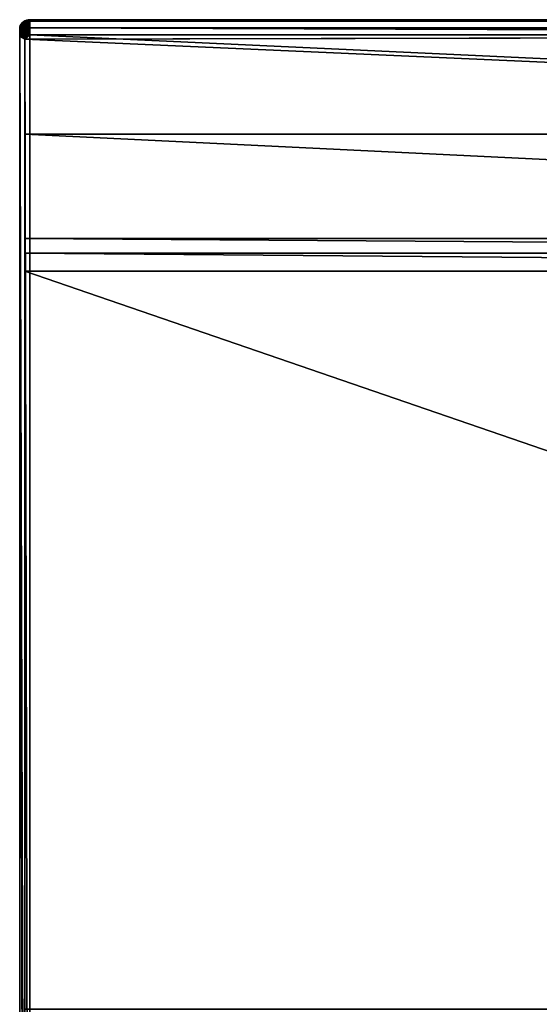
# Model space of a CAD drawing. Extents: x 4 to 899, y 7 to 454.
# Tile 24 of 256: x 4 to 106, y 262 to 454. Entities that reach past the tile are written whole.
import ezdxf

# ---------------------------------------------------------------- set-up
doc = ezdxf.new("R2010")
doc.units = 0

msp = doc.modelspace()

# ---------------------------------------------------------------- linework, layer by layer
for points in [[(4.942894, 451.312714, 159.027344), (4.942894, 452.902496, 161.571487), (5.189419, 453.111542, 161.440842)], [(4.942894, 451.312714, 159.027344), (5.189419, 453.111542, 161.440842), (5.189419, 451.52179, 158.896698)], [(5.832195, 452.991821, 162.694839), (5.189419, 453.111542, 161.440842), (4.942894, 452.902496, 161.571487)], [(5.189419, 451.52179, 158.896698), (5.189419, 453.111542, 161.440842), (5.474985, 453.281128, 161.334885)], [(5.189419, 451.52179, 158.896698), (5.474985, 453.281128, 161.334885), (5.474985, 451.691376, 158.790741)], [(5.974978, 453.07663, 162.641846), (5.474985, 453.281128, 161.334885), (5.189419, 453.111542, 161.440842)], [(5.974978, 453.07663, 162.641846), (5.189419, 453.111542, 161.440842), (5.832195, 452.991821, 162.694839)], [(5.474985, 451.691376, 158.790741), (5.474985, 453.281128, 161.334885), (5.790949, 453.406067, 161.256821)], [(5.474985, 451.691376, 158.790741), (5.790949, 453.406067, 161.256821), (5.790949, 451.816315, 158.712677)], [(6.13296, 453.139099, 162.602814), (5.790949, 453.406067, 161.256821), (5.474985, 453.281128, 161.334885)], [(6.13296, 453.139099, 162.602814), (5.474985, 453.281128, 161.334885), (5.974978, 453.07663, 162.641846)], [(6.475002, 9.661072, 439.718628), (6.475001, 453.190216, 162.570862), (5.474985, 452.342194, 163.100769)], [(5.474985, 452.342194, 163.100769), (6.475001, 453.190216, 162.570862), (6.301343, 453.177338, 162.578918)], [(5.474985, 452.342194, 163.100769), (6.301343, 453.177338, 162.578918), (5.490184, 452.489441, 163.008759)], [(5.490184, 452.489441, 163.008759), (6.301343, 453.177338, 162.578918), (6.13296, 453.139099, 162.602814)], [(5.490184, 452.489441, 163.008759), (6.13296, 453.139099, 162.602814), (5.974978, 453.07663, 162.641846)], [(5.974978, 453.07663, 162.641846), (5.832195, 452.991821, 162.694839), (5.490184, 452.489441, 163.008759)], [(5.790949, 451.816315, 158.712677), (5.790949, 453.406067, 161.256821), (6.127685, 453.482605, 161.209)], [(5.790949, 451.816315, 158.712677), (6.127685, 453.482605, 161.209), (6.127685, 451.892822, 158.664856)], [(6.301343, 453.177338, 162.578918), (6.127685, 453.482605, 161.209), (5.790949, 453.406067, 161.256821)], [(6.301343, 453.177338, 162.578918), (5.790949, 453.406067, 161.256821), (6.13296, 453.139099, 162.602814)], [(6.127685, 451.892822, 158.664856), (6.127685, 453.482605, 161.209), (6.475001, 453.508362, 161.192886)], [(6.127685, 451.892822, 158.664856), (6.475001, 453.508362, 161.192886), (6.475001, 451.91861, 158.648743)], [(6.475001, 453.190216, 162.570862), (6.475001, 453.508362, 161.192886), (6.127685, 453.482605, 161.209)], [(6.475001, 453.190216, 162.570862), (6.127685, 453.482605, 161.209), (6.301343, 453.177338, 162.578918)], [(6.475001, 451.91861, 158.648743), (6.475001, 453.508362, 161.192886), (897.474976, 451.91861, 158.648743)], [(897.474976, 451.91861, 158.648743), (6.475001, 453.508362, 161.192886), (897.474976, 453.508362, 161.192886)], [(6.475001, 453.508362, 161.192886), (6.475001, 453.190216, 162.570862), (897.474976, 453.508362, 161.192886)], [(897.474976, 453.508362, 161.192886), (6.475001, 453.190216, 162.570862), (897.474976, 453.190216, 162.570862)], [(6.475002, 9.661072, 439.718628), (897.474976, 453.190216, 162.570862), (6.475001, 453.190216, 162.570862)], [(897.474976, 9.661072, 439.718628), (897.474976, 453.190216, 162.570862), (6.475002, 9.661072, 439.718628)], [(5.490184, 452.489441, 163.008759), (4.505366, 452.106781, 162.068695), (4.474998, 451.812256, 162.252731)], [(5.490184, 452.489441, 163.008759), (4.474998, 451.812256, 162.252731), (5.474985, 452.342194, 163.100769)], [(4.474998, 451.812256, 162.252731), (5.474985, 10.509121, 439.188721), (5.474985, 452.342194, 163.100769)], [(4.474998, 450.222504, 159.708588), (4.474998, 451.812256, 162.252731), (4.505366, 452.106781, 162.068695)], [(4.474998, 450.222504, 159.708588), (4.505366, 452.106781, 162.068695), (4.505366, 450.517029, 159.524551)], [(4.474998, 450.222504, 159.708588), (4.474998, 9.979202, 438.340668), (4.474998, 451.812256, 162.252731)], [(4.474998, 9.979202, 438.340668), (5.474985, 10.509121, 439.188721), (4.474998, 451.812256, 162.252731)], [(5.535305, 452.632233, 162.91954), (4.595607, 452.392365, 161.890244), (4.505366, 452.106781, 162.068695)], [(5.535305, 452.632233, 162.91954), (4.505366, 452.106781, 162.068695), (5.490184, 452.489441, 163.008759)], [(4.505366, 450.517029, 159.524551), (4.505366, 452.106781, 162.068695), (4.595607, 452.392365, 161.890244)], [(4.505366, 450.517029, 159.524551), (4.595607, 452.392365, 161.890244), (4.595607, 450.802612, 159.3461)], [(5.608976, 452.766205, 162.835815), (4.74295, 452.660309, 161.722809), (4.595607, 452.392365, 161.890244)], [(5.608976, 452.766205, 162.835815), (4.595607, 452.392365, 161.890244), (5.535305, 452.632233, 162.91954)], [(4.595607, 450.802612, 159.3461), (4.595607, 452.392365, 161.890244), (4.74295, 452.660309, 161.722809)], [(4.595607, 450.802612, 159.3461), (4.74295, 452.660309, 161.722809), (4.74295, 451.070557, 159.178665)], [(4.74295, 451.070557, 159.178665), (4.74295, 452.660309, 161.722809), (4.942894, 452.902496, 161.571487)], [(4.74295, 451.070557, 159.178665), (4.942894, 452.902496, 161.571487), (4.942894, 451.312714, 159.027344)], [(5.708933, 452.887299, 162.760162), (4.942894, 452.902496, 161.571487), (4.74295, 452.660309, 161.722809)], [(5.708933, 452.887299, 162.760162), (4.74295, 452.660309, 161.722809), (5.608976, 452.766205, 162.835815)], [(5.608976, 450.116608, 158.595581), (4.74295, 451.070557, 159.178665), (4.942894, 451.312714, 159.027344)], [(5.832195, 452.991821, 162.694839), (4.942894, 452.902496, 161.571487), (5.708933, 452.887299, 162.760162)], [(5.708933, 450.237701, 158.519913), (4.942894, 451.312714, 159.027344), (5.189419, 451.52179, 158.896698)], [(5.608976, 450.116608, 158.595581), (4.942894, 451.312714, 159.027344), (5.708933, 450.237701, 158.519913)], [(5.832195, 450.342224, 158.45459), (5.189419, 451.52179, 158.896698), (5.474985, 451.691376, 158.790741)], [(5.708933, 450.237701, 158.519913), (5.189419, 451.52179, 158.896698), (5.832195, 450.342224, 158.45459)], [(5.474985, 452.342194, 163.100769), (5.474985, 10.509121, 439.188721), (6.475002, 9.661072, 439.718628)], [(5.974978, 450.427032, 158.401611), (5.474985, 451.691376, 158.790741), (5.790949, 451.816315, 158.712677)], [(5.832195, 450.342224, 158.45459), (5.474985, 451.691376, 158.790741), (5.974978, 450.427032, 158.401611)], [(5.832195, 452.991821, 162.694839), (5.708933, 452.887299, 162.760162), (5.490184, 452.489441, 163.008759)], [(5.490184, 452.489441, 163.008759), (5.708933, 452.887299, 162.760162), (5.608976, 452.766205, 162.835815)], [(5.490184, 452.489441, 163.008759), (5.608976, 452.766205, 162.835815), (5.535305, 452.632233, 162.91954)], [(6.13296, 450.489502, 158.362564), (5.790949, 451.816315, 158.712677), (6.127685, 451.892822, 158.664856)], [(5.974978, 450.427032, 158.401611), (5.790949, 451.816315, 158.712677), (6.13296, 450.489502, 158.362564)], [(6.301343, 450.52774, 158.338669), (6.127685, 451.892822, 158.664856), (6.475001, 451.91861, 158.648743)], [(6.13296, 450.489502, 158.362564), (6.127685, 451.892822, 158.664856), (6.301343, 450.52774, 158.338669)], [(6.301343, 450.52774, 158.338669), (6.475001, 451.91861, 158.648743), (6.475001, 450.540619, 158.330627)], [(897.474976, 451.91861, 158.648743), (452.575165, 450.540619, 158.330627), (6.475001, 451.91861, 158.648743)], [(6.475001, 451.91861, 158.648743), (452.575165, 450.540619, 158.330627), (451.374786, 450.540619, 158.330627)], [(6.475001, 451.91861, 158.648743), (451.374786, 450.540619, 158.330627), (450.675262, 450.540619, 158.330627)], [(450.675262, 450.540619, 158.330627), (449.856537, 450.540619, 158.330627), (6.475001, 451.91861, 158.648743)], [(6.475001, 451.91861, 158.648743), (449.856537, 450.540619, 158.330627), (443.475159, 450.540619, 158.330627)], [(6.475001, 451.91861, 158.648743), (443.475159, 450.540619, 158.330627), (438.0289, 450.540619, 158.330627)], [(438.0289, 450.540619, 158.330627), (434.931915, 450.540619, 158.330627), (6.475001, 451.91861, 158.648743)], [(6.475001, 451.91861, 158.648743), (434.931915, 450.540619, 158.330627), (433.948273, 450.540619, 158.330627)], [(6.475001, 451.91861, 158.648743), (433.948273, 450.540619, 158.330627), (431.751831, 450.540619, 158.330627)], [(431.751831, 450.540619, 158.330627), (426.305756, 450.540619, 158.330627), (6.475001, 451.91861, 158.648743)], [(6.475001, 451.91861, 158.648743), (426.305756, 450.540619, 158.330627), (408.348175, 450.540619, 158.330627)], [(6.475001, 451.91861, 158.648743), (408.348175, 450.540619, 158.330627), (393.601807, 450.540619, 158.330627)], [(393.601807, 450.540619, 158.330627), (386.015472, 450.540619, 158.330627), (6.475001, 451.91861, 158.648743)], [(6.475001, 451.91861, 158.648743), (386.015472, 450.540619, 158.330627), (384.901581, 450.540619, 158.330627)], [(6.475001, 451.91861, 158.648743), (384.901581, 450.540619, 158.330627), (383.047363, 450.540619, 158.330627)], [(383.047363, 450.540619, 158.330627), (381.93399, 450.540619, 158.330627), (6.475001, 451.91861, 158.648743)], [(6.475001, 451.91861, 158.648743), (381.93399, 450.540619, 158.330627), (380.81134, 450.540619, 158.330627)], [(6.475001, 451.91861, 158.648743), (380.81134, 450.540619, 158.330627), (6.475001, 450.540619, 158.330627)], [(5.474985, 449.692596, 158.860535), (4.474998, 450.222504, 159.708588), (4.505366, 450.517029, 159.524551)], [(4.474998, 8.389444, 435.796539), (4.474998, 9.979202, 438.340668), (4.474998, 450.222504, 159.708588)], [(4.474998, 450.222504, 159.708588), (5.474985, 449.692596, 158.860535), (5.474985, 119.231735, 365.355408)], [(4.474998, 450.222504, 159.708588), (5.474985, 119.231735, 365.355408), (4.474998, 8.389444, 435.796539)], [(5.490184, 449.839844, 158.768524), (4.505366, 450.517029, 159.524551), (4.595607, 450.802612, 159.3461)], [(5.474985, 449.692596, 158.860535), (4.505366, 450.517029, 159.524551), (5.490184, 449.839844, 158.768524)], [(5.535305, 449.982635, 158.679291), (4.595607, 450.802612, 159.3461), (4.74295, 451.070557, 159.178665)], [(5.490184, 449.839844, 158.768524), (4.595607, 450.802612, 159.3461), (5.535305, 449.982635, 158.679291)], [(5.535305, 449.982635, 158.679291), (4.74295, 451.070557, 159.178665), (5.608976, 450.116608, 158.595581)], [(423.928986, 450.540619, 158.330627), (6.475001, 450.540619, 158.330627), (5.474985, 449.692596, 158.860535)], [(5.474985, 449.692596, 158.860535), (6.475001, 450.540619, 158.330627), (6.301343, 450.52774, 158.338669)], [(423.928986, 431.192017, 170.420975), (423.928986, 450.540619, 158.330627), (5.474985, 449.692596, 158.860535)], [(5.474985, 119.231735, 365.355408), (5.474985, 449.692596, 158.860535), (380.81134, 450.540619, 158.330627)], [(380.81134, 450.540619, 158.330627), (5.474985, 449.692596, 158.860535), (6.475001, 450.540619, 158.330627)], [(6.475001, 450.540619, 158.330627), (5.474985, 449.692596, 158.860535), (5.490184, 449.839844, 158.768524)], [(5.474985, 119.231735, 365.355408), (380.81134, 450.540619, 158.330627), (380.81134, 119.231735, 365.355408)], [(6.301343, 450.52243, 158.3302), (6.475001, 450.535339, 158.322144), (5.474985, 449.687286, 158.852051)], [(5.474985, 449.687286, 158.852051), (6.475001, 450.535339, 158.322144), (423.928986, 431.186707, 170.412491)], [(5.474985, 449.692596, 158.860535), (6.301343, 450.52774, 158.338669), (5.490184, 449.839844, 158.768524)], [(6.13296, 450.484192, 158.354095), (6.301343, 450.52243, 158.3302), (5.474985, 449.687286, 158.852051)], [(6.13296, 450.484192, 158.354095), (5.474985, 449.687286, 158.852051), (5.974978, 450.421722, 158.393127)], [(5.474985, 449.687286, 158.852051), (5.832195, 450.336945, 158.446121), (5.974978, 450.421722, 158.393127)], [(5.474985, 449.687286, 158.852051), (5.708933, 450.232391, 158.511429), (5.832195, 450.336945, 158.446121)], [(5.490184, 449.834534, 158.76004), (5.708933, 450.232391, 158.511429), (5.474985, 449.687286, 158.852051)], [(5.474985, 449.687286, 158.852051), (5.474985, 449.692596, 158.860535), (5.490184, 449.839844, 158.768524)], [(5.474985, 449.687286, 158.852051), (5.490184, 449.839844, 158.768524), (5.490184, 449.834534, 158.76004)], [(5.474985, 449.692596, 158.860535), (5.474985, 449.687286, 158.852051), (5.474985, 431.192017, 170.420975)], [(423.928986, 431.192017, 170.420975), (5.474985, 449.692596, 158.860535), (5.474985, 431.192017, 170.420975)], [(5.474985, 431.192017, 170.420975), (5.474985, 449.687286, 158.852051), (5.474985, 431.186707, 170.412491)], [(5.474985, 449.687286, 158.852051), (423.928986, 431.186707, 170.412491), (5.474985, 431.186707, 170.412491)], [(6.475001, 450.540619, 158.330627), (5.490184, 449.839844, 158.768524), (6.301343, 450.52774, 158.338669)], [(5.490184, 449.839844, 158.768524), (6.301343, 450.52774, 158.338669), (6.13296, 450.489502, 158.362564)], [(6.301343, 450.52774, 158.338669), (5.490184, 449.839844, 158.768524), (5.535305, 449.982635, 158.679291)], [(5.490184, 449.839844, 158.768524), (6.13296, 450.489502, 158.362564), (5.974978, 450.427032, 158.401611)], [(5.974978, 450.427032, 158.401611), (5.832195, 450.342224, 158.45459), (5.490184, 449.839844, 158.768524)], [(5.490184, 449.839844, 158.768524), (5.832195, 450.342224, 158.45459), (5.708933, 450.237701, 158.519913)], [(5.490184, 449.839844, 158.768524), (5.708933, 450.237701, 158.519913), (5.535305, 449.982635, 158.679291)], [(5.535305, 449.977325, 158.670822), (5.708933, 450.232391, 158.511429), (5.490184, 449.834534, 158.76004)], [(5.490184, 449.834534, 158.76004), (5.490184, 449.839844, 158.768524), (5.535305, 449.982635, 158.679291)], [(5.490184, 449.834534, 158.76004), (5.535305, 449.982635, 158.679291), (5.535305, 449.977325, 158.670822)], [(6.301343, 450.52774, 158.338669), (5.535305, 449.982635, 158.679291), (5.608976, 450.116608, 158.595581)], [(5.535305, 449.982635, 158.679291), (5.708933, 450.237701, 158.519913), (5.608976, 450.116608, 158.595581)], [(5.608976, 450.111328, 158.587097), (5.708933, 450.232391, 158.511429), (5.535305, 449.977325, 158.670822)], [(5.535305, 449.977325, 158.670822), (5.535305, 449.982635, 158.679291), (5.608976, 450.116608, 158.595581)], [(5.535305, 449.977325, 158.670822), (5.608976, 450.116608, 158.595581), (5.608976, 450.111328, 158.587097)], [(5.608976, 450.116608, 158.595581), (5.708933, 450.237701, 158.519913), (6.301343, 450.52774, 158.338669)], [(5.608976, 450.111328, 158.587097), (5.608976, 450.116608, 158.595581), (5.708933, 450.237701, 158.519913)], [(5.608976, 450.111328, 158.587097), (5.708933, 450.237701, 158.519913), (5.708933, 450.232391, 158.511429)], [(5.708933, 450.237701, 158.519913), (5.832195, 450.342224, 158.45459), (6.301343, 450.52774, 158.338669)], [(5.708933, 450.232391, 158.511429), (5.708933, 450.237701, 158.519913), (5.832195, 450.342224, 158.45459)], [(5.708933, 450.232391, 158.511429), (5.832195, 450.342224, 158.45459), (5.832195, 450.336945, 158.446121)], [(6.301343, 450.52774, 158.338669), (5.832195, 450.342224, 158.45459), (5.974978, 450.427032, 158.401611)], [(5.832195, 450.336945, 158.446121), (5.832195, 450.342224, 158.45459), (5.974978, 450.427032, 158.401611)], [(5.832195, 450.336945, 158.446121), (5.974978, 450.427032, 158.401611), (5.974978, 450.421722, 158.393127)], [(6.301343, 450.52774, 158.338669), (5.974978, 450.427032, 158.401611), (6.13296, 450.489502, 158.362564)], [(5.974978, 450.421722, 158.393127), (5.974978, 450.427032, 158.401611), (6.13296, 450.489502, 158.362564)], [(5.974978, 450.421722, 158.393127), (6.13296, 450.489502, 158.362564), (6.13296, 450.484192, 158.354095)], [(6.13296, 450.484192, 158.354095), (6.13296, 450.489502, 158.362564), (6.301343, 450.52774, 158.338669)], [(6.13296, 450.484192, 158.354095), (6.301343, 450.52774, 158.338669), (6.301343, 450.52243, 158.3302)], [(6.301343, 450.52243, 158.3302), (6.301343, 450.52774, 158.338669), (6.475001, 450.540619, 158.330627)], [(6.301343, 450.52243, 158.3302), (6.475001, 450.540619, 158.330627), (6.475001, 450.535339, 158.322144)], [(423.928986, 450.540619, 158.330627), (423.928986, 450.535339, 158.322144), (6.475001, 450.540619, 158.330627)], [(6.475001, 450.540619, 158.330627), (423.928986, 450.535339, 158.322144), (6.475001, 450.535339, 158.322144)], [(423.928986, 450.535339, 158.322144), (423.928986, 431.186707, 170.412491), (6.475001, 450.535339, 158.322144)], [(5.474985, 431.192017, 170.420975), (5.474985, 431.186707, 170.412491), (5.474985, 410.845428, 183.134949)], [(5.474985, 410.845428, 183.134949), (423.928986, 410.845428, 183.134949), (5.474985, 431.192017, 170.420975)], [(5.474985, 431.192017, 170.420975), (423.928986, 410.845428, 183.134949), (423.928986, 431.192017, 170.420975)], [(5.474985, 410.845428, 183.134949), (5.474985, 431.186707, 170.412491), (5.474985, 410.840118, 183.126465)], [(5.474985, 431.186707, 170.412491), (423.928986, 431.186707, 170.412491), (423.928986, 410.840118, 183.126465)], [(5.474985, 431.186707, 170.412491), (423.928986, 410.840118, 183.126465), (5.474985, 410.840118, 183.126465)], [(5.474985, 410.845428, 183.134949), (5.474985, 410.840118, 183.126465), (5.474985, 408.000519, 184.912628)], [(5.474985, 408.000519, 184.912628), (423.928986, 408.000519, 184.912628), (5.474985, 410.845428, 183.134949)], [(5.474985, 410.845428, 183.134949), (423.928986, 408.000519, 184.912628), (423.928986, 410.845428, 183.134949)], [(5.474985, 408.000519, 184.912628), (5.474985, 410.840118, 183.126465), (5.474985, 407.995239, 184.904144)], [(5.474985, 410.840118, 183.126465), (423.928986, 410.840118, 183.126465), (423.928986, 407.995239, 184.904144)], [(5.474985, 410.840118, 183.126465), (423.928986, 407.995239, 184.904144), (5.474985, 407.995239, 184.904144)], [(5.474985, 408.000519, 184.912628), (5.474985, 407.995239, 184.904144), (5.474985, 404.455475, 187.127823)], [(5.474985, 404.455475, 187.127823), (423.928986, 404.455475, 187.127823), (5.474985, 408.000519, 184.912628)], [(5.474985, 408.000519, 184.912628), (423.928986, 404.455475, 187.127823), (423.928986, 408.000519, 184.912628)], [(5.474985, 404.455475, 187.127823), (5.474985, 407.995239, 184.904144), (5.474985, 404.450165, 187.119339)], [(5.474985, 407.995239, 184.904144), (423.928986, 407.995239, 184.904144), (423.928986, 404.450165, 187.119339)], [(5.474985, 407.995239, 184.904144), (423.928986, 404.450165, 187.119339), (5.474985, 404.450165, 187.119339)], [(5.474985, 404.455475, 187.127823), (5.474985, 404.450165, 187.119339), (5.474985, 260.570923, 277.036865)], [(5.474985, 260.570923, 277.036865), (423.928986, 260.570923, 277.036865), (5.474985, 404.455475, 187.127823)], [(5.474985, 404.455475, 187.127823), (423.928986, 260.570923, 277.036865), (423.928986, 404.455475, 187.127823)], [(5.474985, 260.570923, 277.036865), (5.474985, 404.450165, 187.119339), (5.474985, 260.565613, 277.028381)], [(423.928986, 404.450165, 187.119339), (423.928986, 260.565613, 277.028381), (5.474985, 404.450165, 187.119339)], [(5.474985, 404.450165, 187.119339), (423.928986, 260.565613, 277.028381), (5.474985, 260.565613, 277.028381)]]:
    msp.add_3dface(points)

doc.saveas('drawing.dxf')
